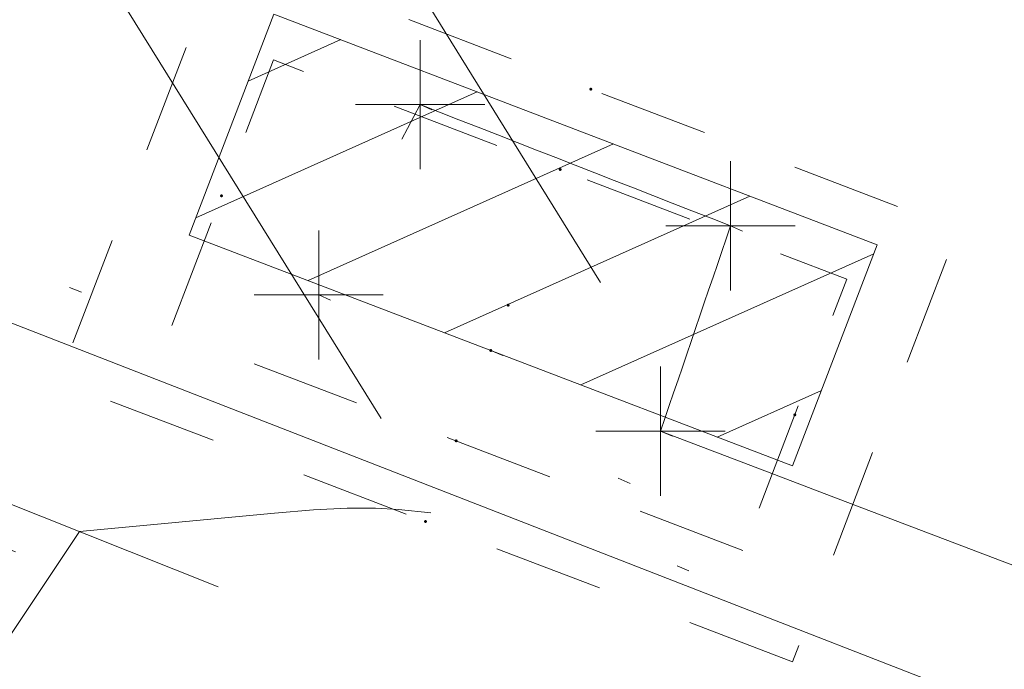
# Model space of a CAD drawing. Extents: x 413123 to 1465301, y 377724 to 504150.
# Tile 9 of 256: x 1463045.78 to 1463053.4, y 433293.6 to 433298.63. Entities that reach past the tile are written whole.
import ezdxf

# ---------------------------------------------------------------- set-up
doc = ezdxf.new("R2010")
doc.units = 0
doc.header["$MEASUREMENT"] = 0
for name, pattern in [('DGN Style 1', [8.732639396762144, 0.01453018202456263, -8.71810921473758]), ('DGN Style 2', [14.530182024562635, 8.71810921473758, -5.812072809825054]), ('DGN Style 3', [20.34225483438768, 14.53018202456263, -5.812072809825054]), ('DGN Style 4', [23.262821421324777, 11.62414561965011, -5.812072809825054, 0.01453018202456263, -5.812072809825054]), ('DGN Style 5', [10.171127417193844, 4.35905460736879, -5.812072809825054]), ('DGN Style 6', [27.636406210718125, 10.17112741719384, -5.812072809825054, 0.01453018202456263, -5.812072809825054, 0.01453018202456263, -5.812072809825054]), ('DGN Style 7', [29.06036404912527, 13.07716382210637, -5.812072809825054, 4.35905460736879, -5.812072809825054]), ('drainage01', [1.5999968, 0.8499983, -0.7499985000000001]), ('ohcombex', [0])]:
    doc.linetypes.add(name, pattern=pattern)
for name, color, linetype, lineweight in [('DR_X_Cells', 151, 'DGN Style 2', 0), ('DR_X_Cells (Construction)', 151, 'DGN Style 2', 0), ('DR_X_Storm_Sewer', 151, 'DGN Style 5', 0), ('DT_X_Contour_Minor', 136, 'DGN Style 3', 0), ('DT_X_Terrain_Ground_Line', 92, 'DGN Style 3', 13), ('GK_Drainage_Nodes (Construction)', 7, 'Continuous', 53), ('PV_X_Curb', 120, 'DGN Style 1', 0), ('PV_X_EOP', 7, 'DGN Style 3', 0), ('PV_X_Walk', 120, 'DGN Style 5', 0), ('UT_X_Overhead_Combined', 30, 'ohcombex', 0)]:
    doc.layers.add(name, color=color, linetype=linetype, lineweight=lineweight)
doc.layers.add('SV_Observation (Construction)', color=97, linetype='DGN Style 1', lineweight=0, transparency=0.9)
doc.layers.add('SV_X_Shot_Marker (Construction)', color=40, linetype='Continuous', lineweight=0, transparency=0.5)

# ---------------------------------------------------------------- blocks, each defined once
blk = doc.blocks.new('SVPT_2636')
at = {"layer": 'SV_X_Shot_Marker (Construction)', "transparency": 33554495}
for p, q in [((0, 0.02500000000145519), (0, -0.02499999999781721)), ((-0.02500000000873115, 0), (0.02499999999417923, 0))]:
    blk.add_line(p, q, dxfattribs=at)
blk.add_point((0, 0), dxfattribs=at)
blk = doc.blocks.new('SVPT_2637')
at = {"layer": 'SV_X_Shot_Marker (Construction)', "transparency": 33554495}
for p, q in [((0, 0.02500000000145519), (0, -0.02499999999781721)), ((-0.02499999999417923, 0), (0.02500000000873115, 0))]:
    blk.add_line(p, q, dxfattribs=at)
blk.add_point((0, 0), dxfattribs=at)
blk = doc.blocks.new('SVPT_2638')
at = {"layer": 'SV_X_Shot_Marker (Construction)', "transparency": 33554495}
for p, q in [((1.455191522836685e-11, 0.02500000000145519), (1.455191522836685e-11, -0.02499999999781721)), ((-0.02499999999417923, 3.637978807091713e-12), (0.02500000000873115, 3.637978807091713e-12))]:
    blk.add_line(p, q, dxfattribs=at)
blk.add_point((1.455191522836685e-11, 3.637978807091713e-12), dxfattribs=at)
blk = doc.blocks.new('SVPT_2639')
at = {"layer": 'SV_X_Shot_Marker (Construction)', "transparency": 33554495}
for p, q in [((0, 0.02499999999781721), (0, -0.02500000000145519)), ((-0.02499999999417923, -3.637978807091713e-12), (0.02499999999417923, -3.637978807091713e-12))]:
    blk.add_line(p, q, dxfattribs=at)
blk.add_point((0, -3.637978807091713e-12), dxfattribs=at)
blk = doc.blocks.new('CB3-X_20')
at = {"layer": 'DR_X_Cells', "color": 151, "linetype": 'Continuous', "lineweight": 0}
for p, q in [((-2.499994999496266, -1.758795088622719), (-0.7459922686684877, 0)), ((-2.499994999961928, -0.6258775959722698), (-1.875822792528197, 0)), ((-1.444495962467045, -1.833329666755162), (0.3838382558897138, 0)), ((-0.3146654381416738, -1.833329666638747), (1.513668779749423, -1.164153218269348e-10)), ((0.8151650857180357, -1.833329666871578), (2.499994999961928, -0.1438963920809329)), ((1.944995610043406, -1.833329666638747), (2.499995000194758, -1.276813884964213))]:
    blk.add_line(p, q, dxfattribs=at)
at = {"layer": 'DR_X_Cells', "color": 151, "linetype": 'drainage01', "lineweight": 0}
blk.add_3dface([(-3.041660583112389, 1.417497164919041), (3.041660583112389, 1.417497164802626), (3.041660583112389, -2.166662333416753), (-3.041660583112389, -2.166662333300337)], dxfattribs=at)
at = {"layer": 'DR_X_Cells', "color": 151, "linetype": 'Continuous', "lineweight": 0}
blk.add_3dface([(-2.499994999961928, 0), (2.499994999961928, -1.164153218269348e-10), (2.499995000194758, -1.833329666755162), (-2.499994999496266, -1.833329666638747)], dxfattribs=at)
at = {"layer": 'DR_X_Cells (Construction)', "color": 20, "linetype": 'drainage01', "lineweight": 0}
blk.add_3dface([(-2.374995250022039, 0.7499984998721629), (2.374995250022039, 0.7499984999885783), (2.374995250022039, -1.499996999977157), (-2.374995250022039, -1.499996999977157)], dxfattribs=at)
at = {"layer": 'GK_Drainage_Nodes (Construction)', "color": 21, "linetype": 'DGN Style 2', "lineweight": 53}
blk.add_point((0, 1.416663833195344), dxfattribs=at)
at = {"layer": 'GK_Drainage_Nodes (Construction)', "color": 61, "linetype": 'DGN Style 6', "lineweight": 53}
for p in [(0, 0.7499984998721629), (-2.374995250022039, -0.3749992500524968), (2.374995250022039, -0.3749992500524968), (0, -1.499996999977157)]:
    blk.add_point(p, dxfattribs=at)
at = {"layer": 'GK_Drainage_Nodes (Construction)', "color": 21, "linetype": 'DGN Style 5', "lineweight": 53}
blk.add_point((0, -1.164153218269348e-10), dxfattribs=at)
at = {"layer": 'GK_Drainage_Nodes (Construction)', "color": 40, "linetype": 'DGN Style 4', "lineweight": 53}
blk.add_point((0, -1.164153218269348e-10), dxfattribs=at)
at = {"layer": 'GK_Drainage_Nodes (Construction)', "color": 151, "linetype": 'DGN Style 7', "lineweight": 53}
blk.add_point((0, -0.3749992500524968), dxfattribs=at)
at = {"layer": 'GK_Drainage_Nodes (Construction)', "color": 223, "linetype": 'DGN Style 1', "lineweight": 53}
blk.add_point((0, -2.166662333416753), dxfattribs=at)
blk = doc.blocks.new('*U5554', base_point=(1463158.719041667, 433438.2508333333, 579.5851666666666))
at = {"layer": 'DT_X_Contour_Minor', "elevation": 570.9999999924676, "flags": 128}
blk.add_lwpolyline([(1463009.796472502, 433261.168875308), (1463011.78215817, 433264.6803894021), (1463012.18799321, 433265.3971872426), (1463012.554490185, 433266.042646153), (1463012.881649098, 433266.6167661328), (1463013.169469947, 433267.1195471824), (1463014.420845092, 433269.2994012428), (1463019.893459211, 433272.9254937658), (1463020.153204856, 433274.935593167), (1463020.202159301, 433275.3127671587), (1463020.237703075, 433275.5828179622), (1463020.259836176, 433275.7457455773), (1463020.268558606, 433275.801550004), (1463020.273937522, 433275.8075308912), (1463020.286973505, 433275.8255635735), (1463020.322047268, 433275.8751759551), (1463020.37915881, 433275.9563680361), (1463020.458308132, 433276.0691398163), (1463020.698756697, 433276.4119708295), (1463020.868266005, 433276.5477448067), (1463021.196457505, 433276.6979434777), (1463021.683331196, 433276.862566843), (1463022.32888708, 433277.0416149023), (1463024.261945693, 433277.5383093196), (1463024.897747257, 433277.7013984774), (1463025.355357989, 433277.8181451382), (1463025.634777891, 433277.8885493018), (1463025.73600696, 433277.9126109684), (1463025.792630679, 433277.9167662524), (1463025.810514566, 433277.9236829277), (1463025.952399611, 433278.0738978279), (1463026.370390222, 433278.5215782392), (1463027.064486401, 433279.2667241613), (1463028.034688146, 433280.3093355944), (1463033.206542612, 433285.8689418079), (1463036.811969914, 433288.1031858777), (1463037.519382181, 433288.5539021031), (1463038.096435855, 433288.9485176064), (1463038.543130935, 433289.2870323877), (1463038.85946742, 433289.5694464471), (1463039.529219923, 433290.2477496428), (1463039.763360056, 433290.4733799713), (1463039.963466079, 433290.6415435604), (1463040.129537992, 433290.7522404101), (1463040.261575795, 433290.8054705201), (1463040.568297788, 433290.8707951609), (1463040.712714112, 433290.8856973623), (1463040.915921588, 433290.8814104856), (1463041.177920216, 433290.8579345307), (1463041.498709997, 433290.8152694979), (1463043.132908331, 433290.5713914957), (1463043.812184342, 433291.1962678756), (1463043.979676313, 433291.3734929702), (1463044.191033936, 433291.6373640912), (1463044.446257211, 433291.9878812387), (1463044.745346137, 433292.4250444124), (1463046.243447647, 433294.6673132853), (1463047.752313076, 433294.8105423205), (1463048.054738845, 433294.8353149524), (1463048.315359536, 433294.848248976), (1463048.534175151, 433294.8493443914), (1463048.71118569, 433294.8386011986), (1463049.127473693, 433294.794167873), (1463049.408280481, 433294.7356881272), (1463049.938484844, 433294.5935738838), (1463050.718086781, 433294.3678251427), (1463051.747086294, 433294.0584419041), (1463057.131011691, 433292.4195062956), (1463057.385113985, 433292.3253271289), (1463057.433293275, 433292.3074966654), (1463057.468930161, 433292.2943677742), (1463057.492024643, 433292.2859404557), (1463057.502576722, 433292.2822147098), (1463057.513992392, 433292.2785481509), (1463057.714762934, 433292.2018868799), (1463058.308512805, 433291.974652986), (1463059.295242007, 433291.5968464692), (1463060.674950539, 433291.0684673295), (1463064.878145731, 433289.4586927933), (1463066.328404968, 433288.9036778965), (1463067.526786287, 433288.4459641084), (1463068.473289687, 433288.0855514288), (1463069.167915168, 433287.8224398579), (1463070.684412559, 433287.2505438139), (1463071.409318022, 433286.9757210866), (1463072.446661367, 433286.5801749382), (1463073.796442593, 433286.0639053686), (1463075.458661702, 433285.4269123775), (1463080.307829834, 433283.5672998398), (1463082.112742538, 433282.8765559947), (1463083.890604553, 433282.1990338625), (1463085.641415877, 433281.5347334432), (1463087.365176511, 433280.8836547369), (1463091.925803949, 433279.1650738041), (1463093.522109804, 433278.5610658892), (1463094.89055679, 433278.0379778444), (1463096.031144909, 433277.5958096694), (1463096.943874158, 433277.2345613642), (1463099.074007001, 433276.3791257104), (1463100.004027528, 433276.0082480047), (1463101.196489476, 433275.5371916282), (1463102.651392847, 433274.9659565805), (1463104.36873764, 433274.294542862), (1463109.298245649, 433272.3705347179), (1463111.0014606, 433271.7017367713), (1463112.413974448, 433271.1383490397), (1463113.535787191, 433270.680371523), (1463114.366898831, 433270.3278042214), (1463116.195595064, 433269.5281717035), (1463116.827831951, 433269.2529667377), (1463117.353020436, 433269.0270762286), (1463117.771160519, 433268.8505001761), (1463118.0822522, 433268.7232385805), (1463118.769098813, 433268.449626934), (1463119.233134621, 433268.2659624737), (1463120.110107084, 433267.9201778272), (1463121.400016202, 433267.4122729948), (1463123.102861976, 433266.7422479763), (1463128.194366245, 433264.7393543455), (1463129.906589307, 433264.0691726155), (1463131.22463029, 433263.5607976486), (1463132.148489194, 433263.2142294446), (1463132.67816602, 433263.0294680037), (1463133.565061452, 433262.7525131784), (1463134.136427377, 433262.5542813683), (1463135.185353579, 433262.1673020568), (1463136.711840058, 433261.5915752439), (1463138.715886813, 433260.8271009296), (1463149.18241232, 433256.819143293)], dxfattribs=at)

msp = doc.modelspace()

# ---------------------------------------------------------------- linework, layer by layer
at = {"layer": 'DR_X_Storm_Sewer', "ltscale": 2}
for p, q in [((1463050.275694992, 433296.5968239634, 570.3703372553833), (1463024.489907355, 433338.1663125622, 570.3703372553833)), ((1463048.576122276, 433295.5425694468, 570.3703372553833), (1463022.79033464, 433337.1120580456, 570.3703372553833))]:
    msp.add_line(p, q, dxfattribs=at)
at = {"layer": 'PV_X_Curb'}
for points, knots in [([(1463034.114341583, 433358.5354235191, 570.967442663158), (1463034.382762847, 433357.8525596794, 570.9829174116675), (1463034.902669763, 433356.6746703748, 570.9791408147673), (1463036.322057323, 433354.5205973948, 570.6849760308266), (1463037.748960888, 433352.2020754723, 570.6878951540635), (1463040.018756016, 433349.1857511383, 570.9427811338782), (1463042.639031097, 433346.7780487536, 570.7955674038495), (1463044.970687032, 433345.5933757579, 570.8824061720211), (1463045.921303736, 433345.2188641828, 570.878208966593), (1463051.106075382, 433343.1762354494, 570.8553169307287), (1463056.290847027, 433341.1336067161, 570.8324248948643), (1463061.475618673, 433339.0909779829, 570.809532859), (1463062.018547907, 433338.9041474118, 570.7725412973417), (1463062.561477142, 433338.7173168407, 570.7355497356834), (1463063.104406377, 433338.5304862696, 570.6985581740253), (1463069.657625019, 433335.9461940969, 570.7210719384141), (1463076.21084366, 433333.3619019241, 570.7435857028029), (1463082.764062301, 433330.7776097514, 570.7660994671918), (1463087.246478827, 433329.0023655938, 570.8028168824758), (1463091.728895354, 433327.2271214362, 570.8395342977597), (1463096.211311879, 433325.4518772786, 570.8762517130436), (1463096.878442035, 433325.1897515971, 570.9638925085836), (1463097.545572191, 433324.9276259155, 571.0515333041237), (1463098.212702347, 433324.6655002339, 571.1391740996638), (1463104.831686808, 433322.094946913, 571.1640382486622), (1463111.45067127, 433319.524393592, 571.1889023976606), (1463118.069655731, 433316.953840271, 571.2137665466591), (1463125.957183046, 433313.9138789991, 571.1851535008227), (1463133.844710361, 433310.8739177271, 571.1565404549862), (1463141.732237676, 433307.8339564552, 571.1279274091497), (1463145.767175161, 433306.241790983, 571.1313455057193), (1463149.802112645, 433304.6496255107, 571.134763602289), (1463153.83705013, 433303.0574600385, 571.1381816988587), (1463154.355066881, 433302.8054079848, 571.0924572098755), (1463154.873083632, 433302.5533559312, 571.0467327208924), (1463155.391100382, 433302.3013038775, 571.0010082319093), (1463159.740180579, 433300.5574304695, 571.007755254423), (1463164.089260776, 433298.8135570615, 571.0145022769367), (1463168.438340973, 433297.0696836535, 571.0212492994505), (1463173.76020955, 433294.9893866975, 571.0517121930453), (1463179.082078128, 433292.9090897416, 571.0821750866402), (1463184.403946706, 433290.8287927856, 571.1126379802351), (1463184.927832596, 433290.6024130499, 571.183469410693), (1463185.451718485, 433290.3760333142, 571.254300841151), (1463185.975604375, 433290.1496535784, 571.3251322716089), (1463193.283059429, 433287.4009373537, 571.3274320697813), (1463200.590514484, 433284.6522211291, 571.3297318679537), (1463207.897969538, 433281.9035049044, 571.3320316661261), (1463214.611583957, 433279.3049910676, 571.3660593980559), (1463221.325198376, 433276.7064772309, 571.4000871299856), (1463228.038812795, 433274.1079633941, 571.4341148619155), (1463234.876881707, 433271.4003319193, 571.5030017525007), (1463241.714950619, 433268.6927004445, 571.5718886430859), (1463248.553019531, 433265.9850689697, 571.6407755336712), (1463252.53367608, 433264.4224603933, 571.6987979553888), (1463256.514332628, 433262.8598518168, 571.7568203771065), (1463260.494989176, 433261.2972432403, 571.8148427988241), (1463261.18962272, 433261.0748617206, 571.7422662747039), (1463261.884256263, 433260.8524802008, 571.6696897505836), (1463262.578889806, 433260.6300986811, 571.5971132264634), (1463267.974277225, 433258.4984942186, 571.5913249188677), (1463273.369664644, 433256.3668897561, 571.5855366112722), (1463278.765052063, 433254.2352852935, 571.5797483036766), (1463284.039124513, 433252.1341649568, 571.626583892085), (1463289.313196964, 433250.0330446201, 571.6734194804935), (1463294.587269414, 433247.9319242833, 571.7202550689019), (1463295.147837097, 433247.7325865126, 571.8045569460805), (1463295.70840478, 433247.533248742, 571.8888588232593), (1463296.268972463, 433247.3339109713, 571.9731607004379), (1463303.262539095, 433244.6091737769, 572.0038664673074), (1463310.256105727, 433241.8844365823, 572.034572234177), (1463317.249672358, 433239.1596993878, 572.0652780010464), (1463324.8255847, 433236.206749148, 572.1003223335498), (1463332.401497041, 433233.2537989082, 572.1353666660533), (1463339.977409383, 433230.3008486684, 572.1704109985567), (1463346.624217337, 433227.6724527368, 572.1699621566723), (1463353.271025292, 433225.044056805, 572.1695133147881), (1463359.917833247, 433222.4156608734, 572.1690644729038), (1463363.666535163, 433220.9685334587, 572.1740861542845), (1463367.415237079, 433219.521406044, 572.1791078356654), (1463371.163938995, 433218.0742786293, 572.1841295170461), (1463371.754596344, 433217.8301906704, 572.1047293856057), (1463372.345253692, 433217.5861027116, 572.0253292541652), (1463372.935911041, 433217.3420147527, 571.9459291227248), (1463380.338603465, 433214.4611246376, 571.9041823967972), (1463387.741295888, 433211.5802345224, 571.8624356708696), (1463395.143988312, 433208.6993444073, 571.8206889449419), (1463403.121855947, 433205.5721027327, 571.8539167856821), (1463411.099723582, 433202.4448610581, 571.8871446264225), (1463419.077591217, 433199.3176193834, 571.9203724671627), (1463419.407565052, 433199.1647159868, 571.9396248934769), (1463419.737538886, 433199.0118125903, 571.9588773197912), (1463420.067512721, 433198.8589091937, 571.9781297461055)], [0, 0, 0, 0, 0.004163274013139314, 0.007301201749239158, 0.0146979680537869, 0.01957460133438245, 0.02877745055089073, 0.03448275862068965, 0.03448275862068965, 0.03448275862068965, 0.06896551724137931, 0.06896551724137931, 0.06896551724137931, 0.1034482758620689, 0.1034482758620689, 0.1034482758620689, 0.1379310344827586, 0.1379310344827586, 0.1379310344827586, 0.1724137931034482, 0.1724137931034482, 0.1724137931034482, 0.2068965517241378, 0.2068965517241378, 0.2068965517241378, 0.2413793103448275, 0.2413793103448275, 0.2413793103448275, 0.2758620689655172, 0.2758620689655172, 0.2758620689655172, 0.3103448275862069, 0.3103448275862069, 0.3103448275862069, 0.3448275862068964, 0.3448275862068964, 0.3448275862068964, 0.3793103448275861, 0.3793103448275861, 0.3793103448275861, 0.4137931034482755, 0.4137931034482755, 0.4137931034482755, 0.4482758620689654, 0.4482758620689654, 0.4482758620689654, 0.4827586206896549, 0.4827586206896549, 0.4827586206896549, 0.5172413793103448, 0.5172413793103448, 0.5172413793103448, 0.5517241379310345, 0.5517241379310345, 0.5517241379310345, 0.5862068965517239, 0.5862068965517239, 0.5862068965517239, 0.6206896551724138, 0.6206896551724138, 0.6206896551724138, 0.6551724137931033, 0.6551724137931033, 0.6551724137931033, 0.6896551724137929, 0.6896551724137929, 0.6896551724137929, 0.7241379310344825, 0.7241379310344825, 0.7241379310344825, 0.7586206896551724, 0.7586206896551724, 0.7586206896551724, 0.7931034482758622, 0.7931034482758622, 0.7931034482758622, 0.8275862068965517, 0.8275862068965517, 0.8275862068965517, 0.8620689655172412, 0.8620689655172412, 0.8620689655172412, 0.8965517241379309, 0.8965517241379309, 0.8965517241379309, 0.9310344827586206, 0.9310344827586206, 0.9310344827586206, 0.9655172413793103, 0.9655172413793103, 0.9655172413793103, 1, 1, 1, 1]), ([(1463694.730807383, 433042.1012902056, 573.2000085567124), (1463688.122071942, 433044.6665198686, 573.2117681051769), (1463681.5133365, 433047.2317495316, 573.2235276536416), (1463674.904601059, 433049.7969791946, 573.2352872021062), (1463669.906627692, 433051.7384291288, 573.2422034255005), (1463664.908654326, 433053.679879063, 573.249119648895), (1463659.910680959, 433055.6213289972, 573.2560358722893), (1463659.31440991, 433055.8530469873, 573.3282538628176), (1463658.718138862, 433056.0847649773, 573.400471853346), (1463658.121867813, 433056.3164829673, 573.4726898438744), (1463656.811811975, 433056.8455353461, 573.4691755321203), (1463655.501756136, 433057.3745877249, 573.4656612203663), (1463654.191700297, 433057.9036401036, 573.4621469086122), (1463647.078403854, 433060.7016199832, 573.4311409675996), (1463639.965107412, 433063.4995998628, 573.4001350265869), (1463632.851810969, 433066.2975797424, 573.3691290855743), (1463626.603526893, 433068.7760307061, 573.3262890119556), (1463620.355242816, 433071.25448167, 573.2834489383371), (1463614.10695874, 433073.7329326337, 573.2406088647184), (1463606.821724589, 433076.5483492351, 573.1778320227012), (1463599.536490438, 433079.3637658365, 573.1150551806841), (1463592.251256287, 433082.1791824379, 573.052278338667), (1463585.048675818, 433085.0513616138, 572.9767093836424), (1463577.846095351, 433087.9235407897, 572.901140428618), (1463570.643514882, 433090.7957199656, 572.8255714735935), (1463568.520856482, 433091.6009161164, 572.8136526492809), (1463566.398198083, 433092.4061122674, 572.8017338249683), (1463564.275539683, 433093.2113084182, 572.7898150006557), (1463563.658286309, 433093.4932407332, 572.723361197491), (1463563.041032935, 433093.7751730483, 572.6569073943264), (1463562.423779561, 433094.0571053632, 572.5904535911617), (1463557.897842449, 433095.8076798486, 572.5495712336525), (1463553.371905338, 433097.5582543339, 572.5086888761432), (1463548.845968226, 433099.3088288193, 572.4678065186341), (1463541.746736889, 433102.0973839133, 572.4116307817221), (1463534.647505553, 433104.8859390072, 572.3554550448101), (1463527.548274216, 433107.6744941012, 572.2992793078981), (1463527.099574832, 433107.8541490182, 572.3819727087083), (1463526.650875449, 433108.0338039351, 572.4646661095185), (1463526.202176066, 433108.2134588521, 572.5473595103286), (1463518.442801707, 433111.2934591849, 572.5872886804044), (1463510.683427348, 433114.3734595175, 572.6272178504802), (1463502.924052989, 433117.4534598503, 572.6671470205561), (1463495.101662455, 433120.5759616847, 572.6180249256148), (1463487.279271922, 433123.6984635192, 572.5689028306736), (1463479.456881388, 433126.8209653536, 572.5197807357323), (1463474.540841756, 433128.7396558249, 572.5305568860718), (1463469.624802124, 433130.6583462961, 572.5413330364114), (1463464.708762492, 433132.5770367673, 572.5521091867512), (1463464.15178183, 433132.7738995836, 572.4839343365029), (1463463.594801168, 433132.9707623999, 572.4157594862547), (1463463.037820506, 433133.1676252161, 572.3475846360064), (1463455.395093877, 433136.1460172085, 572.2965798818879), (1463447.752367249, 433139.1244092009, 572.2455751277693), (1463440.10964062, 433142.1028011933, 572.1945703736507), (1463439.463345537, 433142.3911085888, 572.2249332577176), (1463438.817050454, 433142.6794159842, 572.2552961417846), (1463438.170755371, 433142.9677233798, 572.2856590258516), (1463431.589276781, 433145.5431962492, 572.3185177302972), (1463425.007798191, 433148.1186691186, 572.351376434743), (1463418.4263196, 433150.6941419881, 572.3842351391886), (1463413.565512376, 433152.6091060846, 572.3506952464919), (1463408.704705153, 433154.5240701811, 572.3171553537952), (1463403.843897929, 433156.4390342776, 572.2836154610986), (1463402.295983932, 433157.0721267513, 572.2966227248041), (1463400.748069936, 433157.7052192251, 572.3096299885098), (1463399.20015594, 433158.3383116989, 572.3226372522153), (1463398.571326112, 433158.6030358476, 572.2531442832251), (1463397.942496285, 433158.8677599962, 572.1836513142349), (1463397.313666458, 433159.1324841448, 572.1141583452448), (1463389.499427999, 433162.1494767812, 572.1431257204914), (1463381.68518954, 433165.1664694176, 572.172093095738), (1463373.87095108, 433168.1834620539, 572.2010604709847), (1463373.202610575, 433168.4242856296, 572.2485422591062), (1463372.53427007, 433168.6651092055, 572.2960240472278), (1463371.865929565, 433168.9059327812, 572.3435058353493), (1463366.852918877, 433170.8940812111, 572.309207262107), (1463361.839908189, 433172.882229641, 572.2749086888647), (1463356.826897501, 433174.8703780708, 572.2406101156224), (1463350.263613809, 433177.4130764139, 572.2105829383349), (1463343.700330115, 433179.955774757, 572.1805557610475), (1463337.137046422, 433182.4984731, 572.1505285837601), (1463332.732110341, 433184.1753668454, 572.1399057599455), (1463328.327174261, 433185.8522605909, 572.129282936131), (1463323.922238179, 433187.5291543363, 572.1186601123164), (1463323.550514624, 433187.6736224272, 572.0672464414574), (1463323.17879107, 433187.8180905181, 572.0158327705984), (1463322.807067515, 433187.9625586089, 571.9644190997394), (1463314.242457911, 433191.4677850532, 571.9189611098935), (1463305.677848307, 433194.9730114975, 571.8735031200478), (1463297.113238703, 433198.4782379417, 571.8280451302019), (1463296.447798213, 433198.6498683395, 571.8729159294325), (1463295.782357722, 433198.8214987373, 571.917786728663), (1463295.116917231, 433198.9931291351, 571.9626575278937), (1463288.43623397, 433201.6173953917, 571.9595616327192), (1463281.755550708, 433204.2416616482, 571.9564657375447), (1463275.074867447, 433206.8659279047, 571.9533698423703), (1463270.698621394, 433208.5836220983, 571.955071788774), (1463266.322375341, 433210.3013162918, 571.9567737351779), (1463261.946129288, 433212.0190104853, 571.9584756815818), (1463261.255964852, 433212.2907585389, 571.8814296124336), (1463260.565800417, 433212.5625065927, 571.8043835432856), (1463259.875635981, 433212.8342546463, 571.7273374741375), (1463253.221984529, 433215.4661261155, 571.684237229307), (1463246.568333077, 433218.0979975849, 571.6411369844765), (1463239.914681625, 433220.7298690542, 571.5980367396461), (1463232.697418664, 433223.5591135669, 571.584901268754), (1463225.480155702, 433226.3883580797, 571.5717657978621), (1463218.262892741, 433229.2176025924, 571.5586303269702), (1463212.689928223, 433231.3845503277, 571.501804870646), (1463207.116963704, 433233.5514980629, 571.4449794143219), (1463201.543999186, 433235.7184457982, 571.3881539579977), (1463197.702392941, 433237.2969398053, 571.3824755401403), (1463193.860786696, 433238.8754338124, 571.376797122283), (1463190.01918045, 433240.4539278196, 571.3711187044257), (1463189.420555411, 433240.6641899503, 571.4587546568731), (1463188.821930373, 433240.874452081, 571.5463906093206), (1463188.223305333, 433241.0847142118, 571.6340265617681), (1463185.054584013, 433242.3131517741, 571.6250500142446), (1463181.885862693, 433243.5415893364, 571.6160734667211), (1463178.717141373, 433244.7700268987, 571.6070969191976), (1463171.181422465, 433247.7347391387, 571.5342143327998), (1463163.645703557, 433250.6994513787, 571.4613317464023), (1463156.10998465, 433253.6641636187, 571.3884491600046), (1463148.761307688, 433256.5197229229, 571.322577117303), (1463141.412630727, 433259.3752822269, 571.2567050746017), (1463134.063953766, 433262.2308415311, 571.1908330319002), (1463126.984343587, 433264.9936274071, 571.2120531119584), (1463119.904733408, 433267.756413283, 571.2332731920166), (1463112.82512323, 433270.519199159, 571.2544932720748), (1463106.948373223, 433272.8554993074, 571.272380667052), (1463101.071623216, 433275.1917994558, 571.290268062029), (1463095.19487321, 433277.5280996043, 571.3081554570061), (1463087.382378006, 433280.5556578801, 571.2445784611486), (1463079.569882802, 433283.583216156, 571.1810014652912), (1463071.757387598, 433286.6107744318, 571.1174244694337), (1463067.011834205, 433288.4980060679, 571.0790224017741), (1463062.266280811, 433290.385237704, 571.0406203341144), (1463057.520727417, 433292.27246934, 571.0022182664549), (1463052.596696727, 433294.1302708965, 570.9741905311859), (1463047.672666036, 433295.988072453, 570.946162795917), (1463042.748635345, 433297.8458740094, 570.9181350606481), (1463040.996474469, 433298.028892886, 570.6600759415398), (1463037.884741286, 433298.0614564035, 570.3732611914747), (1463033.533792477, 433297.4811137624, 570.213053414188), (1463028.578927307, 433295.8351240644, 570.8846791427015), (1463025.750437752, 433293.3300609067, 570.5443428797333), (1463024.222435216, 433291.00068514, 570.5092220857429), (1463023.412434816, 433289.7658735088, 570.490604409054), (1463022.602434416, 433288.5310618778, 570.4719867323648), (1463021.792434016, 433287.2962502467, 570.4533690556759), (1463021.001432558, 433285.3732457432, 570.5012869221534), (1463020.2104311, 433283.4502412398, 570.549204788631), (1463019.419429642, 433281.5272367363, 570.5971226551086), (1463018.531487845, 433279.3825151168, 570.6481372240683), (1463017.643546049, 433277.2377934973, 570.6991517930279), (1463016.755604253, 433275.0930718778, 570.7501663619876), (1463014.741467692, 433270.0950215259, 570.9656913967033), (1463012.727331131, 433265.096971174, 571.181216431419), (1463010.71319457, 433260.0989208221, 571.3967414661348)], [0, 0, 0, 0, 0.01923076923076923, 0.01923076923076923, 0.01923076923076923, 0.03846153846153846, 0.03846153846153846, 0.03846153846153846, 0.05769230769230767, 0.05769230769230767, 0.05769230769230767, 0.07692307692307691, 0.07692307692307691, 0.07692307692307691, 0.09615384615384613, 0.09615384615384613, 0.09615384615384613, 0.1153846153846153, 0.1153846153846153, 0.1153846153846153, 0.1346153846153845, 0.1346153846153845, 0.1346153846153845, 0.1538461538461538, 0.1538461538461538, 0.1538461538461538, 0.1730769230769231, 0.1730769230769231, 0.1730769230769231, 0.1923076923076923, 0.1923076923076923, 0.1923076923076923, 0.2115384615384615, 0.2115384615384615, 0.2115384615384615, 0.2307692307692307, 0.2307692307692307, 0.2307692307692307, 0.25, 0.25, 0.25, 0.269230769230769, 0.269230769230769, 0.269230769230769, 0.2884615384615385, 0.2884615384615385, 0.2884615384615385, 0.3076923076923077, 0.3076923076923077, 0.3076923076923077, 0.3269230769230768, 0.3269230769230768, 0.3269230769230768, 0.3461538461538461, 0.3461538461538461, 0.3461538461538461, 0.3653846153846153, 0.3653846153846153, 0.3653846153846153, 0.3846153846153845, 0.3846153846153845, 0.3846153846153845, 0.4038461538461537, 0.4038461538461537, 0.4038461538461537, 0.423076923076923, 0.423076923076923, 0.423076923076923, 0.4423076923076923, 0.4423076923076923, 0.4423076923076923, 0.4615384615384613, 0.4615384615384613, 0.4615384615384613, 0.4807692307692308, 0.4807692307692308, 0.4807692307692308, 0.5, 0.5, 0.5, 0.5192307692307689, 0.5192307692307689, 0.5192307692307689, 0.538461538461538, 0.538461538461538, 0.538461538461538, 0.5576923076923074, 0.5576923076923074, 0.5576923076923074, 0.576923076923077, 0.576923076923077, 0.576923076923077, 0.5961538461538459, 0.5961538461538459, 0.5961538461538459, 0.6153846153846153, 0.6153846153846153, 0.6153846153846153, 0.6346153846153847, 0.6346153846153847, 0.6346153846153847, 0.6538461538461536, 0.6538461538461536, 0.6538461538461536, 0.673076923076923, 0.673076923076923, 0.673076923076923, 0.6923076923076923, 0.6923076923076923, 0.6923076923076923, 0.7115384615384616, 0.7115384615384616, 0.7115384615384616, 0.7307692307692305, 0.7307692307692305, 0.7307692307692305, 0.7499999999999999, 0.7499999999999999, 0.7499999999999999, 0.7692307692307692, 0.7692307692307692, 0.7692307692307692, 0.7884615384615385, 0.7884615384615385, 0.7884615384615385, 0.8076923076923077, 0.8076923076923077, 0.8076923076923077, 0.826923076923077, 0.826923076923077, 0.826923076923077, 0.846153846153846, 0.846153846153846, 0.846153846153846, 0.8653846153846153, 0.8653846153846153, 0.8653846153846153, 0.8846153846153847, 0.8846153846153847, 0.8846153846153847, 0.9038461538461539, 0.9038461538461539, 0.9038461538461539, 0.9087225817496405, 0.9125585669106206, 0.9159702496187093, 0.9230769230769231, 0.9230769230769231, 0.9230769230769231, 0.9423076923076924, 0.9423076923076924, 0.9423076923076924, 0.9615384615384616, 0.9615384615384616, 0.9615384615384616, 0.9807692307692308, 0.9807692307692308, 0.9807692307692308, 1, 1, 1, 1])]:
    msp.add_open_spline(points, degree=3, knots=knots, dxfattribs=at)
at = {"layer": 'PV_X_EOP'}
for points, knots in [([(1463033.539703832, 433358.668730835, 570.9312826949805), (1463033.78085339, 433357.7791180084, 570.9319642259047), (1463034.311810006, 433356.414696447, 570.9129230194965), (1463035.936664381, 433354.210215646, 570.7574772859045), (1463037.392149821, 433351.9520015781, 570.7191112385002), (1463039.598433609, 433348.7987445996, 570.7996873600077), (1463042.441302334, 433346.5539274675, 570.6747714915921), (1463044.712350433, 433345.0075174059, 570.6881225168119), (1463045.691659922, 433344.6760572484, 570.6008205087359), (1463046.330306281, 433344.4598990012, 570.5438874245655), (1463046.96895264, 433344.243740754, 570.486954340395), (1463047.607598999, 433344.0275825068, 570.4300212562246), (1463047.46569072, 433343.5095853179, 570.4737916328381), (1463047.32378244, 433342.9915881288, 570.5175620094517), (1463047.181874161, 433342.4735909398, 570.5613323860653), (1463047.962688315, 433342.1715041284, 570.5523071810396), (1463048.74350247, 433341.8694173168, 570.5432819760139), (1463049.524316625, 433341.5673305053, 570.5342567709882), (1463049.723445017, 433342.0454324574, 570.5031497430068), (1463049.92257341, 433342.5235344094, 570.4720427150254), (1463050.121701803, 433343.0016363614, 570.4409356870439), (1463054.363252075, 433341.3299102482, 570.4898514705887), (1463058.604802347, 433339.658184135, 570.5387672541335), (1463062.84635262, 433337.9864580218, 570.5876830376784), (1463069.380437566, 433335.4247592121, 570.6248076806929), (1463075.914522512, 433332.8630604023, 570.6619323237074), (1463082.448607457, 433330.3013615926, 570.699056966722), (1463087.637972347, 433328.22388055, 570.7205322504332), (1463092.827337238, 433326.1463995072, 570.7420075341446), (1463098.016702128, 433324.0689184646, 570.7634828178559), (1463104.657268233, 433321.5116641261, 570.769767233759), (1463111.297834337, 433318.9544097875, 570.7760516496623), (1463117.938400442, 433316.3971554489, 570.7823360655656), (1463125.924840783, 433313.2674390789, 570.73748834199), (1463133.911281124, 433310.1377227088, 570.6926406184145), (1463141.897721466, 433307.0080063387, 570.647792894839), (1463141.717745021, 433306.5125578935, 570.6799613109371), (1463141.537768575, 433306.0171094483, 570.7121297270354), (1463141.35779213, 433305.5216610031, 570.7442981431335), (1463142.229950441, 433305.2201381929, 570.7485050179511), (1463143.102108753, 433304.9186153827, 570.7527118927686), (1463143.974267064, 433304.6170925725, 570.7569187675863), (1463144.185348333, 433305.0788176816, 570.735481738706), (1463144.396429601, 433305.5405427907, 570.7140447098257), (1463144.607510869, 433306.0022678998, 570.6926076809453), (1463147.58473388, 433304.8543661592, 570.7341019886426), (1463150.56195689, 433303.7064644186, 570.7755962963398), (1463153.539179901, 433302.558562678, 570.817090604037), (1463158.44037952, 433300.5705139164, 570.826934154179), (1463163.341579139, 433298.5824651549, 570.8367777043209), (1463168.242778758, 433296.5944163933, 570.8466212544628), (1463174.091388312, 433294.2251577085, 570.8787504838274), (1463179.939997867, 433291.8558990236, 570.9108797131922), (1463185.788607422, 433289.4866403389, 570.9430089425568), (1463193.090936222, 433286.8080451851, 571.0096381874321), (1463200.393265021, 433284.1294500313, 571.0762674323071), (1463207.695593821, 433281.4508548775, 571.1428966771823), (1463214.34865388, 433278.828976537, 571.1804566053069), (1463221.001713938, 433276.2070981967, 571.2180165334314), (1463227.654773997, 433273.5852198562, 571.2555764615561), (1463234.593717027, 433270.8614597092, 571.311327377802), (1463241.532660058, 433268.1376995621, 571.3670782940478), (1463248.471603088, 433265.413939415, 571.4228292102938), (1463251.006317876, 433264.4249023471, 571.4376305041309), (1463253.541032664, 433263.4358652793, 571.452431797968), (1463256.075747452, 433262.4468282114, 571.4672330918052), (1463255.94008792, 433261.9072334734, 571.4705339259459), (1463255.804428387, 433261.3676387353, 571.4738347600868), (1463255.668768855, 433260.8280439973, 571.4771355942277), (1463256.445551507, 433260.5848901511, 571.4871075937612), (1463257.222334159, 433260.3417363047, 571.4970795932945), (1463257.999116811, 433260.0985824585, 571.507051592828), (1463258.226294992, 433260.5106164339, 571.4958264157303), (1463258.453473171, 433260.9226504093, 571.4846012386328), (1463258.680651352, 433261.3346843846, 571.4733760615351), (1463259.925804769, 433260.8493021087, 571.4829525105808), (1463261.170958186, 433260.3639198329, 571.4925289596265), (1463262.416111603, 433259.878537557, 571.5021054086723), (1463267.791649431, 433257.7869022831, 571.5241727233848), (1463273.167187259, 433255.6952670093, 571.5462400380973), (1463278.542725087, 433253.6036317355, 571.5683073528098), (1463284.352399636, 433251.3217999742, 571.5814787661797), (1463290.162074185, 433249.039968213, 571.5946501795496), (1463295.971748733, 433246.7581364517, 571.6078215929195), (1463302.949122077, 433244.0521724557, 571.6351321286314), (1463309.926495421, 433241.3462084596, 571.6624426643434), (1463316.903868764, 433238.6402444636, 571.6897532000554), (1463324.563747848, 433235.6405621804, 571.7285381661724), (1463332.223626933, 433232.6408798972, 571.7673231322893), (1463339.883506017, 433229.641197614, 571.8061080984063), (1463346.449952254, 433227.0690864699, 571.8205958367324), (1463353.01639849, 433224.4969753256, 571.8350835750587), (1463359.582844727, 433221.9248641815, 571.8495713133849), (1463363.961849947, 433220.2403229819, 571.8408310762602), (1463368.340855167, 433218.5557817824, 571.8320908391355), (1463372.719860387, 433216.8712405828, 571.8233506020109), (1463380.126525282, 433213.9587859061, 571.7905530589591), (1463387.533190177, 433211.0463312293, 571.7577555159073), (1463394.939855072, 433208.1338765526, 571.7249579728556), (1463402.425974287, 433205.1637758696, 571.7534560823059), (1463409.912093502, 433202.1936751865, 571.7819541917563), (1463417.398212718, 433199.2235745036, 571.8104523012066), (1463417.229394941, 433198.7682275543, 571.8194733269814), (1463417.060577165, 433198.3128806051, 571.8284943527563), (1463416.891759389, 433197.8575336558, 571.8375153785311), (1463417.692446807, 433197.4966240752, 571.8487103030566), (1463418.493134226, 433197.1357144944, 571.859905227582), (1463419.293821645, 433196.7748049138, 571.8711001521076), (1463419.475032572, 433197.247288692, 571.8477905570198), (1463419.6562435, 433197.7197724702, 571.8244809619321), (1463419.837454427, 433198.1922562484, 571.8011713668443), (1463419.83781155, 433198.2226624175, 571.7953862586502), (1463419.838168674, 433198.2530685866, 571.789601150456), (1463419.838525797, 433198.2834747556, 571.7838160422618)], [0, 0, 0, 0, 0.003968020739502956, 0.006425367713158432, 0.01199892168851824, 0.01581541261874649, 0.02326256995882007, 0.02777777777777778, 0.02777777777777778, 0.02777777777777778, 0.05555555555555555, 0.05555555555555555, 0.05555555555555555, 0.08333333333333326, 0.08333333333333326, 0.08333333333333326, 0.1111111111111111, 0.1111111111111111, 0.1111111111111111, 0.1388888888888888, 0.1388888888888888, 0.1388888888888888, 0.1666666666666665, 0.1666666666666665, 0.1666666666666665, 0.1944444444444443, 0.1944444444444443, 0.1944444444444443, 0.2222222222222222, 0.2222222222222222, 0.2222222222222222, 0.25, 0.25, 0.25, 0.2777777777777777, 0.2777777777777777, 0.2777777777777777, 0.3055555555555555, 0.3055555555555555, 0.3055555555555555, 0.333333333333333, 0.333333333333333, 0.333333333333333, 0.3611111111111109, 0.3611111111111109, 0.3611111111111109, 0.3888888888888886, 0.3888888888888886, 0.3888888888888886, 0.4166666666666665, 0.4166666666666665, 0.4166666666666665, 0.4444444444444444, 0.4444444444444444, 0.4444444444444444, 0.472222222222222, 0.472222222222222, 0.472222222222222, 0.5, 0.5, 0.5, 0.5277777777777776, 0.5277777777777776, 0.5277777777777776, 0.5555555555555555, 0.5555555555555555, 0.5555555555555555, 0.5833333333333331, 0.5833333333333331, 0.5833333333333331, 0.6111111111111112, 0.6111111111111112, 0.6111111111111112, 0.638888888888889, 0.638888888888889, 0.638888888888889, 0.6666666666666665, 0.6666666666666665, 0.6666666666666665, 0.6944444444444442, 0.6944444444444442, 0.6944444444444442, 0.722222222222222, 0.722222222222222, 0.722222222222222, 0.7499999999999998, 0.7499999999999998, 0.7499999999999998, 0.7777777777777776, 0.7777777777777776, 0.7777777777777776, 0.8055555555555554, 0.8055555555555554, 0.8055555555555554, 0.8333333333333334, 0.8333333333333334, 0.8333333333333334, 0.861111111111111, 0.861111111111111, 0.861111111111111, 0.8888888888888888, 0.8888888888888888, 0.8888888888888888, 0.9166666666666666, 0.9166666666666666, 0.9166666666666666, 0.9444444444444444, 0.9444444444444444, 0.9444444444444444, 0.9722222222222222, 0.9722222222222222, 0.9722222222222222, 1, 1, 1, 1]), ([(1463695.37345491, 433042.3269481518, 573.2056029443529), (1463695.118355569, 433042.4173281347, 573.1929567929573), (1463694.863256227, 433042.5077081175, 573.1803106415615), (1463694.608156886, 433042.5980881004, 573.1676644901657), (1463688.127196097, 433045.133574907, 573.1638691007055), (1463681.646235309, 433047.6690617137, 573.1600737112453), (1463675.165274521, 433050.2045485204, 573.1562783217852), (1463668.255959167, 433052.9440202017, 573.1540820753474), (1463661.346643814, 433055.6834918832, 573.1518858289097), (1463654.437328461, 433058.4229635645, 573.149689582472), (1463647.338400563, 433061.2071824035, 573.1301154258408), (1463640.239472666, 433063.9914012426, 573.1105412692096), (1463633.140544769, 433066.7756200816, 573.0909671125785), (1463626.823799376, 433069.2202639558, 573.0453158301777), (1463620.507053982, 433071.6649078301, 572.999664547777), (1463614.190308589, 433074.1095517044, 572.9540132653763), (1463606.930945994, 433076.9629614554, 572.8967218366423), (1463599.671583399, 433079.8163712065, 572.8394304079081), (1463592.412220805, 433082.6697809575, 572.7821389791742), (1463585.208613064, 433085.5359198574, 572.7224006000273), (1463578.005005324, 433088.4020587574, 572.6626622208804), (1463570.801397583, 433091.2681976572, 572.6029238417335), (1463563.539543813, 433094.1288766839, 572.5195568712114), (1463556.277690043, 433096.9895557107, 572.4361899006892), (1463549.015836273, 433099.8502347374, 572.3528229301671), (1463541.464235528, 433102.896740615, 572.3143753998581), (1463533.912634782, 433105.9432464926, 572.2759278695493), (1463526.361034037, 433108.9897523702, 572.2374803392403), (1463524.510466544, 433109.6486739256, 572.222419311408), (1463522.659899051, 433110.307595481, 572.2073582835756), (1463520.809331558, 433110.9665170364, 572.1922972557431), (1463520.996148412, 433111.478044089, 572.2051758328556), (1463521.182965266, 433111.9895711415, 572.2180544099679), (1463521.36978212, 433112.5010981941, 572.2309329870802), (1463520.520611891, 433112.8412018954, 572.2365752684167), (1463519.671441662, 433113.1813055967, 572.2422175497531), (1463518.822271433, 433113.5214092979, 572.2478598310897), (1463518.644435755, 433113.0349413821, 572.2388127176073), (1463518.466600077, 433112.5484734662, 572.229765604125), (1463518.288764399, 433112.0620055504, 572.2207184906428), (1463514.835464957, 433113.4033588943, 572.2367800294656), (1463511.382165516, 433114.7447122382, 572.2528415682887), (1463507.928866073, 433116.0860655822, 572.2689031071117), (1463493.594865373, 433121.7420238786, 572.2482959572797), (1463479.260864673, 433127.3979821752, 572.2276888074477), (1463464.926863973, 433133.0539404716, 572.2070816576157), (1463449.455525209, 433139.0728186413, 572.1640707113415), (1463433.984186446, 433145.0916968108, 572.1210597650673), (1463418.512847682, 433151.1105749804, 572.0780488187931), (1463413.328996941, 433153.1553309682, 572.0135393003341), (1463408.145146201, 433155.200086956, 571.9490297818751), (1463402.961295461, 433157.2448429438, 571.8845202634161), (1463403.132465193, 433157.7716799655, 571.9190447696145), (1463403.303634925, 433158.2985169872, 571.953569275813), (1463403.474804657, 433158.825354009, 571.9880937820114), (1463402.600267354, 433159.1613721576, 571.9863420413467), (1463401.725730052, 433159.4973903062, 571.984590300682), (1463400.851192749, 433159.8334084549, 571.9828385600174), (1463400.653049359, 433159.3552482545, 571.9439093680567), (1463400.454905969, 433158.8770880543, 571.9049801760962), (1463400.256762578, 433158.3989278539, 571.8660509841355), (1463399.322085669, 433158.774478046, 571.9116587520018), (1463398.387408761, 433159.150028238, 571.9572665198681), (1463397.452731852, 433159.5255784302, 572.0028742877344), (1463389.04126259, 433162.8168634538, 571.9920574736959), (1463380.629793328, 433166.1081484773, 571.9812406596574), (1463372.218324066, 433169.3994335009, 571.9704238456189), (1463367.156032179, 433171.3851717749, 571.9528553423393), (1463362.093740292, 433173.370910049, 571.9352868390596), (1463357.031448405, 433175.3566483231, 571.91771833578), (1463350.485608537, 433177.9162151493, 571.9032139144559), (1463343.93976867, 433180.4757819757, 571.8887094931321), (1463337.393928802, 433183.0353488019, 571.8742050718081), (1463332.955818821, 433184.7683232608, 571.8612483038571), (1463328.517708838, 433186.5012977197, 571.8482915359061), (1463324.079598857, 433188.2342721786, 571.835334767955), (1463307.834725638, 433194.592922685, 571.7755947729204), (1463291.58985242, 433200.9515731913, 571.7158547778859), (1463275.344979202, 433207.3102236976, 571.6561147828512), (1463270.255842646, 433209.3105723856, 571.6395679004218), (1463265.16670609, 433211.3109210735, 571.6230210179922), (1463260.077569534, 433213.3112697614, 571.6064741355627), (1463253.452444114, 433215.9179517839, 571.5595870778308), (1463246.827318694, 433218.5246338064, 571.5127000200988), (1463240.202193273, 433221.1313158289, 571.4658129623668), (1463232.962477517, 433223.9732301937, 571.4532933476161), (1463225.722761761, 433226.8151445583, 571.4407737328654), (1463218.483046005, 433229.6570589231, 571.4282541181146), (1463212.90690448, 433231.8646312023, 571.4088467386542), (1463207.330762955, 433234.0722034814, 571.3894393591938), (1463201.754621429, 433236.2797757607, 571.3700319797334), (1463194.142429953, 433239.2572758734, 571.3409586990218), (1463186.530238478, 433242.2347759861, 571.3118854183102), (1463178.918047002, 433245.2122760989, 571.2828121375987), (1463169.428496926, 433248.9128530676, 571.1919051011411), (1463159.93894685, 433252.6134300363, 571.1009980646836), (1463150.449396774, 433256.314007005, 571.0100910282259), (1463145.077359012, 433258.4557943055, 570.9673048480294), (1463139.70532125, 433260.5975816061, 570.9245186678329), (1463134.333283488, 433262.7393689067, 570.8817324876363), (1463132.297653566, 433263.5246301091, 570.8037126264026), (1463130.262023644, 433264.3098913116, 570.7256927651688), (1463128.226393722, 433265.0951525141, 570.6476729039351), (1463128.413443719, 433265.4813551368, 570.6980714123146), (1463128.600493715, 433265.8675577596, 570.748469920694), (1463128.787543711, 433266.2537603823, 570.7988684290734), (1463127.919822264, 433266.676285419, 570.7925938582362), (1463127.052100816, 433267.0988104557, 570.786319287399), (1463126.184379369, 433267.5213354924, 570.7800447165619), (1463126.004706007, 433267.0870623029, 570.7088488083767), (1463125.825032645, 433266.6527891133, 570.6376529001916), (1463125.645359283, 433266.2185159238, 570.5664569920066), (1463121.458270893, 433267.8591123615, 570.6667666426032), (1463117.271182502, 433269.4997087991, 570.7670762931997), (1463113.084094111, 433271.1403052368, 570.8673859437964), (1463107.189564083, 433273.4271367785, 570.8747985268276), (1463101.295034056, 433275.7139683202, 570.8822111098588), (1463095.400504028, 433278.0007998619, 570.88962369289), (1463087.576983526, 433281.0591137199, 570.8606773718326), (1463079.753463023, 433284.117427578, 570.8317310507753), (1463071.92994252, 433287.175741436, 570.8027847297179), (1463067.216062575, 433289.0371870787, 570.7609532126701), (1463062.502182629, 433290.8986327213, 570.7191216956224), (1463057.788302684, 433292.7600783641, 570.6772901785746), (1463055.438489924, 433293.6549933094, 570.597871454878), (1463053.088677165, 433294.5499082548, 570.5184527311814), (1463050.738864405, 433295.4448232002, 570.4390340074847), (1463050.919405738, 433295.974786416, 570.493206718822), (1463051.099947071, 433296.5047496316, 570.547379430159), (1463051.280488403, 433297.0347128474, 570.6015521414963), (1463050.479713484, 433297.3478403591, 570.5996470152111), (1463049.678938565, 433297.660967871, 570.5977418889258), (1463048.878163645, 433297.9740953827, 570.5958367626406), (1463048.616684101, 433297.4827268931, 570.554312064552), (1463048.355204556, 433296.9913584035, 570.5127873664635), (1463048.093725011, 433296.499989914, 570.471262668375), (1463046.16244202, 433297.1796919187, 570.4532430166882), (1463044.231159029, 433297.8593939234, 570.4352233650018), (1463042.299876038, 433298.5390959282, 570.4172037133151), (1463040.683227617, 433298.6270722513, 570.3881765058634), (1463037.665619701, 433298.5647521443, 570.3323767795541), (1463033.387011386, 433297.9238663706, 570.2772123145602), (1463028.240821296, 433296.3164198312, 570.1397972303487), (1463025.314393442, 433293.7317706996, 570.0019896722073), (1463023.773730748, 433291.3674614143, 569.9858104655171), (1463022.862373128, 433289.9688870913, 569.9762398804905), (1463021.951015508, 433288.5703127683, 569.966669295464), (1463021.039657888, 433287.1717384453, 569.9570987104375)], [0, 0, 0, 0, 0.02083333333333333, 0.02083333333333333, 0.02083333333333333, 0.04166666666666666, 0.04166666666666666, 0.04166666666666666, 0.06249999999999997, 0.06249999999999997, 0.06249999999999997, 0.08333333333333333, 0.08333333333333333, 0.08333333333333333, 0.1041666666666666, 0.1041666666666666, 0.1041666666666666, 0.1249999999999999, 0.1249999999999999, 0.1249999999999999, 0.1458333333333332, 0.1458333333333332, 0.1458333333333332, 0.1666666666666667, 0.1666666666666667, 0.1666666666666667, 0.1875, 0.1875, 0.1875, 0.2083333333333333, 0.2083333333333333, 0.2083333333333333, 0.2291666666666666, 0.2291666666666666, 0.2291666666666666, 0.2499999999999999, 0.2499999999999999, 0.2499999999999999, 0.2708333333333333, 0.2708333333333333, 0.2708333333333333, 0.2916666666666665, 0.2916666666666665, 0.2916666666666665, 0.3125, 0.3125, 0.3125, 0.3333333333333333, 0.3333333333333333, 0.3333333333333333, 0.3541666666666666, 0.3541666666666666, 0.3541666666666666, 0.375, 0.375, 0.375, 0.3958333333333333, 0.3958333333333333, 0.3958333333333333, 0.4166666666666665, 0.4166666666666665, 0.4166666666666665, 0.4374999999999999, 0.4374999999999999, 0.4374999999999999, 0.4583333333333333, 0.4583333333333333, 0.4583333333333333, 0.4791666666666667, 0.4791666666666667, 0.4791666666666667, 0.4999999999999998, 0.4999999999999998, 0.4999999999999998, 0.5208333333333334, 0.5208333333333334, 0.5208333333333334, 0.5416666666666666, 0.5416666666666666, 0.5416666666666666, 0.5624999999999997, 0.5624999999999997, 0.5624999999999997, 0.5833333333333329, 0.5833333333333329, 0.5833333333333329, 0.6041666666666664, 0.6041666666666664, 0.6041666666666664, 0.625, 0.625, 0.625, 0.6458333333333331, 0.6458333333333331, 0.6458333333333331, 0.6666666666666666, 0.6666666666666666, 0.6666666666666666, 0.6875, 0.6875, 0.6875, 0.7083333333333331, 0.7083333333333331, 0.7083333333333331, 0.7291666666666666, 0.7291666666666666, 0.7291666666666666, 0.75, 0.75, 0.75, 0.7708333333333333, 0.7708333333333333, 0.7708333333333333, 0.7916666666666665, 0.7916666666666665, 0.7916666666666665, 0.8125, 0.8125, 0.8125, 0.8333333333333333, 0.8333333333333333, 0.8333333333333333, 0.8541666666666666, 0.8541666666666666, 0.8541666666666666, 0.875, 0.875, 0.875, 0.8958333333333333, 0.8958333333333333, 0.8958333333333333, 0.9166666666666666, 0.9166666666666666, 0.9166666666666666, 0.9375, 0.9375, 0.9375, 0.9583333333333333, 0.9583333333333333, 0.9583333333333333, 0.9631710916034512, 0.9674286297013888, 0.9713421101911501, 0.9791666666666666, 0.9791666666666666, 0.9791666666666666, 1, 1, 1, 1])]:
    msp.add_open_spline(points, degree=3, knots=knots, dxfattribs=at)
at = {"layer": 'PV_X_Walk'}
msp.add_polyline3d([(1463188.383904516, 433241.0283050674, 571.6407297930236), (1463188.749524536, 433238.8130315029, 571.6222810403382), (1463176.671695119, 433243.5359976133, 571.5625247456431), (1463155.154374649, 433251.7455271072, 571.4665213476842), (1463133.500041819, 433260.5405028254, 571.3155670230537), (1463112.422341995, 433268.7092345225, 571.2242132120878), (1463094.480765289, 433275.6675735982, 571.2272747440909), (1463070.961941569, 433285.0180284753, 571.1826832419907), (1463056.76361614, 433290.4693509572, 571.1211912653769), (1463041.95129066, 433296.3800532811, 570.9505547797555), (1463042.748635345, 433297.8458740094, 570.9181350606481)], dxfattribs=at)
at = {"layer": 'SV_Observation (Construction)', "transparency": 33554434}
for p in [(1463042.299876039, 433298.5390959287, 570.4172037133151), (1463042.299876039, 433298.5390959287, 570.4172037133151), (1463037.480514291, 433298.4516380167, 570.3336919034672), (1463048.878163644, 433297.9740953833, 570.5958367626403), (1463037.508476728, 433297.924496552, 570.3927955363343), (1463042.748635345, 433297.8458740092, 570.9181350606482), (1463042.748635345, 433297.8458740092, 570.9181350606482), (1463042.748635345, 433297.8458740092, 570.9181350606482), (1463051.280488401, 433297.0347128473, 570.6015521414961), (1463048.093725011, 433296.4999899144, 570.4712626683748), (1463041.95129066, 433296.3800532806, 570.9505547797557), (1463049.425908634, 433296.0696967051, 570.370337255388), (1463050.738864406, 433295.4448231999, 570.4390340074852)]:
    msp.add_line(p, (1463260.25624, 433205.5898700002, 572.09), dxfattribs=at)
at = {"layer": 'UT_X_Overhead_Combined'}
msp.add_polyline3d([(1462139.241260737, 433647.8769086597, 571.9766304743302), (1462204.108497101, 433622.5683865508, 571.3596886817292), (1462321.925540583, 433576.4959255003, 570.5507181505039), (1462538.647426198, 433492.5826531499, 570.503142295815), (1462692.257461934, 433434.33344082, 570.6587691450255), (1462874.881292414, 433363.3601294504, 571.973471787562), (1462981.345770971, 433321.3626986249, 570.8598579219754), (1463171.856751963, 433247.1371010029, 571.5480279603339)], dxfattribs=at)

# ---------------------------------------------------------------- block references
at = {"layer": 'DR_X_Cells', "color": 151, "linetype": 'Continuous', "lineweight": 0, "rotation": 159.0650277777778}
msp.add_blockref('CB3-X_20', (1463049.425908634, 433296.0696967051, 570.370337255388), dxfattribs=at)
at = {"layer": 'DT_X_Terrain_Ground_Line'}
msp.add_blockref('*U5554', (1463158.719041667, 433438.2508333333, 579.5851666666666), dxfattribs=at)
at = {"layer": 'SV_X_Shot_Marker (Construction)', "transparency": 33554495, "xscale": 20, "yscale": 20, "zscale": 20}
for name, p in [('SVPT_2638', (1463048.878163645, 433297.9740953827, 570.5958367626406)), ('SVPT_2637', (1463051.280488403, 433297.0347128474, 570.6015521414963)), ('SVPT_2639', (1463048.093725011, 433296.499989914, 570.471262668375)), ('SVPT_2636', (1463050.738864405, 433295.4448232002, 570.4390340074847))]:
    msp.add_blockref(name, p, dxfattribs=at)

doc.saveas('drawing.dxf')
